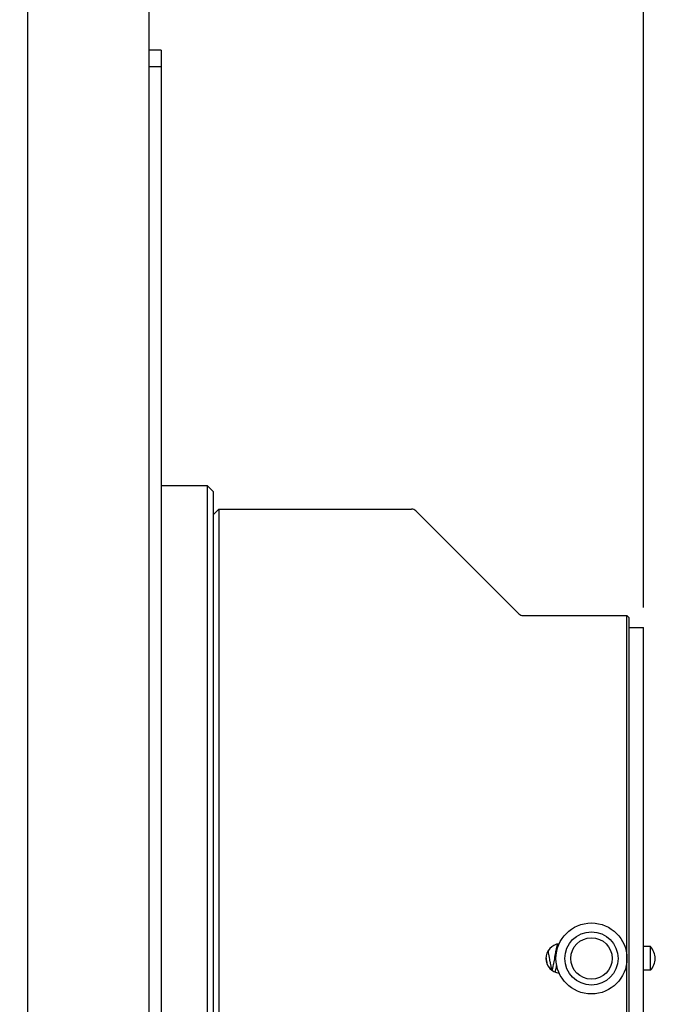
# Model space of a CAD drawing. Header units: millimetres. Extents: x 27 to 414, y 27 to 296.
# Tile 7 of 12: x 196 to 212, y 163 to 188. Entities that reach past the tile are written whole.
import ezdxf

# ---------------------------------------------------------------- set-up
doc = ezdxf.new("R2010")
doc.units = ezdxf.units.MM
doc.header["$LTSCALE"] = 23.1
doc.header["$PDMODE"] = 3
doc.header["$PDSIZE"] = 8
doc.layers.get('0').update_dxf_attribs({"linetype": 'CONTINUOUS'})
doc.layers.get('Defpoints').update_dxf_attribs({"linetype": 'CONTINUOUS'})
for name, color, linetype in [('00_COMPONENTS', 7, 'CONTINUOUS'), ('51__DRAFT_DIMS', 7, 'CONTINUOUS'), ('NONE_2', 7, 'CONTINUOUS'), ('NONE_3', 7, 'CONTINUOUS'), ('NONE_4', 7, 'CONTINUOUS'), ('NONE_5', 7, 'CONTINUOUS')]:
    doc.layers.add(name, color=color, linetype=linetype)
doc.styles.get("Standard").update_dxf_attribs({"font": 'simfang.ttf'})
doc.dimstyles.new('DIMSTYLE_1', dxfattribs={"dimtxt": 3, "dimasz": 3, "dimexe": 2.5, "dimexo": 0.5, "dimgap": 0.75, "dimtad": 1, "dimdec": 1, "dimlfac": 3.333333, "dimdsep": 46, "dimtxsty": 'STANDARD', "dimblk": '_FILLED', "dimblk1": '_FILLED', "dimblk2": '_FILLED', "dimcen": 0.09, "dimclrt": 3, "dimadec": 1, "dimazin": 2, "dimtp": 0.8, "dimtm": 0.8, "dimtfac": 1, "dimtdec": 1, "dimtofl": 0, "dimtmove": 0, "dimatfit": 3, "dimldrblk": '_FILLED', "dimfxl": 1, "dimtolj": 1, "dimarcsym": 0})

# ---------------------------------------------------------------- blocks, each defined once
blk = doc.blocks.new('*D3')
at = {"layer": '51__DRAFT_DIMS', "color": 8, "lineweight": -2}
for p, q in [((161.654, 185.812), (161.654, 279.6)), ((211.784, 173.512), (211.784, 279.6)), ((165.654, 277.1), (207.784, 277.1))]:
    blk.add_line(p, q, dxfattribs=at)
at = {"layer": '51__DRAFT_DIMS', "color": 8}
for points in [[(165.654, 277.766), (165.654, 276.433), (161.654, 277.1)], [(207.784, 276.433), (207.784, 277.766), (211.784, 277.1)]]:
    blk.add_solid(points, dxfattribs=at)
at = {"layer": 'Defpoints', "color": 0}
for p in [(211.784, 277.1), (161.654, 185.312), (211.784, 173.012)]:
    blk.add_point(p, dxfattribs=at)
at = {"layer": '51__DRAFT_DIMS', "color": 0, "insert": (186.707, 280.901), "char_height": 3, "attachment_point": 2}
blk.add_mtext('\\A1;167.1', dxfattribs=at)
blk = doc.blocks.new('_FILLED')
at = {"color": 0, "linetype": 'ByBlock'}
blk.add_solid([(0, 0), (-1, 0.1667), (-1, -0.1667)], dxfattribs=at)
blk = doc.blocks.new('*D10')
at = {"layer": '51__DRAFT_DIMS', "color": 8, "lineweight": -2}
for p, q in [((179.204, 256.29), (179.204, 273.248)), ((211.784, 173.512), (211.784, 273.248)), ((207.784, 270.748), (183.204, 270.748))]:
    blk.add_line(p, q, dxfattribs=at)
at = {"layer": '51__DRAFT_DIMS', "color": 8}
for points in [[(183.204, 271.415), (183.204, 270.081), (179.204, 270.748)], [(207.784, 270.081), (207.784, 271.415), (211.784, 270.748)]]:
    blk.add_solid(points, dxfattribs=at)
at = {"layer": 'Defpoints', "color": 0}
for p in [(179.204, 270.748), (179.204, 255.79), (211.784, 173.012)]:
    blk.add_point(p, dxfattribs=at)
at = {"layer": '51__DRAFT_DIMS', "color": 0, "insert": (195.599, 274.549), "char_height": 3, "attachment_point": 2}
blk.add_mtext('\\A1;108.6', dxfattribs=at)

msp = doc.modelspace()

# ---------------------------------------------------------------- linework, layer by layer
at = {"layer": '00_COMPONENTS', "color": 7}
for p, q in [((199.244, 74.612), (199.244, 254.612)), ((196.154, 244.969), (196.154, 84.254)), ((199.544, 187.652), (199.244, 187.652)), ((199.544, 187.652), (199.544, 141.572)), ((199.544, 187.235), (199.244, 187.235)), ((199.544, 176.612), (200.714, 176.612)), ((200.714, 176.612), (200.714, 152.612)), ((200.864, 176.462), (200.714, 176.612)), ((200.864, 176.462), (200.864, 152.762)), ((200.864, 175.862), (201.014, 176.012)), ((201.014, 176.012), (201.014, 153.212)), ((201.014, 176.012), (205.901, 176.012)), ((208.62, 173.356), (206.008, 175.968)), ((208.726, 173.312), (211.364, 173.312)), ((211.364, 155.912), (211.364, 173.312)), ((211.424, 173.252), (211.364, 173.312)), ((211.424, 155.972), (211.424, 173.252))]:
    msp.add_line(p, q, dxfattribs=at)
for centre, radius, start, end in [((205.901, 175.862), 0.15, 45, 90), ((208.726, 173.462), 0.15, 225, 270), ((209.684, 164.612), 0.375, 95.9897, 264.0058)]:
    msp.add_arc(centre, radius, start, end, dxfattribs=at)
at = {"layer": 'NONE_2', "color": 7}
for radius in [0.9, 0.675, 0.525]:
    msp.add_circle((210.464, 164.612), radius, dxfattribs=at)
at = {"layer": 'NONE_3', "color": 7}
for p in [(211.424, 173.012), (211.784, 156.212)]:
    msp.add_line(p, (211.784, 173.012), dxfattribs=at)
at = {"layer": 'NONE_4', "color": 7}
for p, q in [((211.964, 164.912), (211.784, 164.912)), ((211.964, 164.312), (211.964, 164.912)), ((211.964, 164.312), (211.784, 164.312))]:
    msp.add_line(p, q, dxfattribs=at)
for centre, start, end in [((211.574, 164.582), 3.3334, 40.2688), ((211.574, 164.641), 319.7313, 356.6666)]:
    msp.add_arc(centre, 0.51, start, end, dxfattribs=at)
at = {"layer": 'NONE_5', "color": 7}
for p, q in [((209.371, 164.793), (209.367, 164.812)), ((209.378, 164.755), (209.371, 164.793)), ((209.385, 164.717), (209.378, 164.755)), ((209.392, 164.678), (209.385, 164.717)), ((209.399, 164.637), (209.392, 164.678)), ((209.527, 164.633), (209.522, 164.6)), ((209.516, 164.566), (209.509, 164.528)), ((209.522, 164.6), (209.516, 164.566)), ((209.464, 164.316), (209.462, 164.309))]:
    msp.add_line(p, q, dxfattribs=at)
for points in [[(209.604, 164.978), (209.603, 164.978), (209.6, 164.969), (209.596, 164.958), (209.592, 164.945), (209.588, 164.931), (209.584, 164.916), (209.58, 164.901), (209.576, 164.885), (209.572, 164.869), (209.569, 164.853), (209.565, 164.837), (209.562, 164.821), (209.558, 164.804), (209.555, 164.786), (209.551, 164.768), (209.548, 164.749), (209.544, 164.73), (209.541, 164.711), (209.537, 164.692), (209.527, 164.633)], [(209.312, 164.624), (209.318, 164.587), (209.325, 164.547)], [(209.418, 164.529), (209.411, 164.568), (209.408, 164.587), (209.399, 164.637)], [(209.325, 164.547), (209.328, 164.527), (209.332, 164.507), (209.335, 164.487), (209.339, 164.468), (209.34, 164.462)], [(209.464, 164.315), (209.461, 164.325), (209.458, 164.336), (209.455, 164.348), (209.452, 164.361), (209.448, 164.375), (209.445, 164.39), (209.442, 164.406), (209.438, 164.422), (209.435, 164.439), (209.431, 164.456), (209.428, 164.474), (209.425, 164.492), (209.421, 164.511), (209.418, 164.529)], [(209.495, 164.454), (209.488, 164.42), (209.485, 164.404), (209.482, 164.389), (209.479, 164.374), (209.476, 164.361), (209.473, 164.349), (209.47, 164.337), (209.467, 164.326), (209.464, 164.316)], [(209.509, 164.528), (209.502, 164.49), (209.498, 164.472), (209.495, 164.454)], [(209.541, 164.265), (209.542, 164.268), (209.546, 164.28), (209.55, 164.294), (209.554, 164.308), (209.558, 164.325), (209.562, 164.342), (209.566, 164.359), (209.57, 164.376), (209.573, 164.394), (209.577, 164.412), (209.581, 164.434)]]:
    msp.add_lwpolyline(points, dxfattribs=at)

# ---------------------------------------------------------------- dimensions: what is measured, and where the dimension line sits
at = {"layer": '51__DRAFT_DIMS', "color": 7}
dim = msp.add_linear_dim(base=(211.784, 277.1), p1=(161.654, 185.312), p2=(211.784, 173.012), dimstyle='DIMSTYLE_1', override={"dimasz": 4, "dimtxsty": 'STANDARD', "dimclrd": 8, "dimclre": 8, "dimclrt": 0, "dimldrblk": '_FILLED'}, dxfattribs=at)
dim.commit()
dim.dimension.update_dxf_attribs({"geometry": '*D3', "text_midpoint": (186.707, 277.1), "dimtype": 160})
dim = msp.add_linear_dim(base=(179.204, 270.748), p1=(211.784, 173.012), p2=(179.204, 255.79), angle=180, dimstyle='DIMSTYLE_1', override={"dimasz": 4, "dimtxsty": 'STANDARD', "dimclrd": 8, "dimclre": 8, "dimclrt": 0, "dimldrblk": '_FILLED'}, dxfattribs=at)
dim.commit()
dim.dimension.update_dxf_attribs({"geometry": '*D10', "text_midpoint": (195.599, 270.748), "dimtype": 160})

doc.saveas('drawing.dxf')
